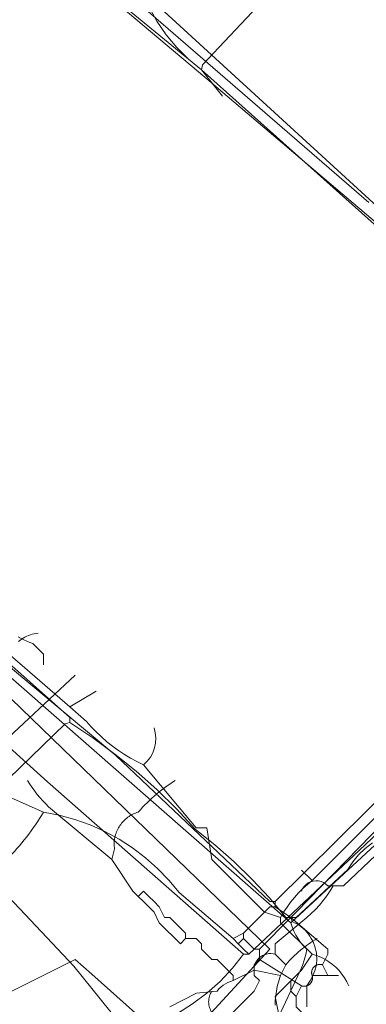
# Model space of a CAD drawing. Header units: inches. Extents: x 158416 to 160804, y 432611 to 437652.
# Tile 33 of 193: x 158608 to 158629, y 433115 to 433177. Entities that reach past the tile are written whole.
import ezdxf

# ---------------------------------------------------------------- set-up
doc = ezdxf.new("R2010")
doc.units = ezdxf.units.IN
doc.header["$MEASUREMENT"] = 0
doc.linetypes.add('COPIER_315', pattern=[0])
doc.linetypes.add('DASHDOT', pattern=[0])
for name, color, linetype in [('4.1-RIOOL-BESTAAND', 251, 'Continuous'), ('4.2-K&L-LAAGSPANNING', 10, 'Continuous'), ('4.2-K&L-LAGEDRUK GAS', 42, 'Continuous'), ('4.2-K&L-SIGNAAL KPN', 94, 'Continuous'), ('4.2-K&L-SIGNAAL UPC', 222, 'Continuous'), ('4.2-K&L-WATERLEIDING', 150, 'Continuous')]:
    doc.layers.add(name, color=color, linetype=linetype)

msp = doc.modelspace()

# ---------------------------------------------------------------- linework, layer by layer
at = {"layer": '4.1-RIOOL-BESTAAND', "linetype": 'COPIER_315', "lineweight": 0, "ltscale": 5}
for p, q in [((158606, 433131), (158611, 433135.667)), ((158624.333, 433117.333), (158623.667, 433118)), ((158624, 433116.667), (158622.333, 433117))]:
    msp.add_line(p, q, dxfattribs=at)
for points in [[(158652.333, 433145, 0), (158610.408, 433183.416, 0)], [(158607.42, 433137.796, 0), (158607.518, 433137.874, 0), (158607.619, 433137.947, 0), (158607.725, 433138.014, 0), (158607.834, 433138.075, 0), (158607.946, 433138.131, 0), (158608.061, 433138.181, 0), (158608.179, 433138.224, 0), (158608.298, 433138.261, 0), (158608.42, 433138.292, 0), (158608.543, 433138.316, 0), (158608.667, 433138.333, 0)], [(158621, 433116.333, 0), (158621, 433116.667, 0), (158620, 433117.667, 0), (158619.667, 433117.667, 0), (158619, 433118.333, 0), (158619, 433118.667, 0), (158618.667, 433119, 0), (158618, 433119, 0), (158617.667, 433118.667, 0), (158616.333, 433120, 0), (158616, 433120.667, 0), (158615.667, 433121, 0), (158615.333, 433121.333, 0), (158615, 433121.667, 0), (158614.667, 433122, 0), (158613.333, 433124, 0), (158609.333, 433127.333, 0), (158609.144, 433127.522, 0), (158608.96, 433127.717, 0), (158608.783, 433127.917, 0), (158608.613, 433128.124, 0), (158608.449, 433128.335, 0), (158608.292, 433128.552, 0), (158608.143, 433128.774, 0), (158608, 433129, 0)], [(158613.333, 433124, 0), (158613.5, 433124.667, 0), (158613.489, 433124.758, 0), (158613.482, 433124.849, 0), (158613.479, 433124.941, 0), (158613.48, 433125.032, 0), (158613.484, 433125.124, 0), (158613.493, 433125.215, 0), (158613.506, 433125.306, 0), (158613.522, 433125.396, 0), (158613.543, 433125.485, 0), (158613.567, 433125.574, 0), (158613.595, 433125.661, 0), (158613.627, 433125.747, 0), (158613.663, 433125.831, 0), (158613.702, 433125.914, 0), (158613.744, 433125.995, 0), (158613.791, 433126.074, 0), (158613.84, 433126.151, 0), (158613.893, 433126.226, 0), (158613.949, 433126.299, 0), (158614.008, 433126.369, 0), (158614.07, 433126.436, 0), (158614.135, 433126.501, 0), (158614.203, 433126.563, 0), (158614.273, 433126.621, 0), (158614.346, 433126.677, 0), (158614.421, 433126.73, 0), (158614.498, 433126.779, 0), (158614.578, 433126.825, 0), (158614.659, 433126.867, 0), (158614.742, 433126.906, 0), (158614.827, 433126.941, 0), (158614.913, 433126.972, 0), (158615, 433127, 0), (158615.137, 433127.153, 0), (158615.277, 433127.304, 0), (158615.42, 433127.452, 0), (158615.565, 433127.597, 0), (158615.714, 433127.739, 0), (158615.864, 433127.879, 0), (158616.018, 433128.016, 0), (158616.174, 433128.15, 0), (158616.333, 433128.28, 0), (158616.494, 433128.408, 0), (158616.657, 433128.533, 0), (158616.823, 433128.654, 0), (158616.991, 433128.773, 0), (158617.161, 433128.888, 0), (158617.333, 433129, 0)], [(158625.333, 433122, 0), (158625.404, 433122.155, 0), (158625.5, 433122.295, 0), (158625.619, 433122.416, 0), (158625.757, 433122.516, 0), (158625.909, 433122.591, 0), (158626.072, 433122.638, 0), (158626.241, 433122.657, 0), (158626.411, 433122.647, 0), (158626.576, 433122.608, 0), (158626.733, 433122.541, 0), (158626.875, 433122.449, 0), (158627, 433122.333, 0), (158628, 433122.333, 0), (158630.033, 433124.267, 0)], [(158618, 433119, 0), (158618, 433119.333, 0), (158617, 433120.333, 0), (158616.667, 433120.333, 0), (158616.333, 433121, 0), (158616, 433121.333, 0), (158615.667, 433121.667, 0), (158615.333, 433122, 0), (158615, 433121.667, 0)], [(158617, 433114.667, 0), (158618.692, 433115.539, 0), (158620, 433115.667, 0), (158620.109, 433115.804, 0), (158620.232, 433115.929, 0), (158620.367, 433116.041, 0), (158620.513, 433116.139, 0), (158620.668, 433116.22, 0), (158620.831, 433116.285, 0), (158621, 433116.333, 0), (158622.333, 433117, 0), (158622.34, 433117.139, 0), (158622.366, 433117.275, 0), (158622.409, 433117.407, 0), (158622.47, 433117.531, 0), (158622.547, 433117.647, 0), (158622.639, 433117.75, 0), (158622.744, 433117.841, 0), (158622.861, 433117.917, 0), (158622.986, 433117.976, 0), (158623.118, 433118.018, 0), (158623.255, 433118.041, 0), (158623.394, 433118.046, 0), (158623.532, 433118.032, 0), (158623.667, 433118, 0), (158623.667, 433118.667, 0), (158625.667, 433120.333, 0), (158625.946, 433120.582, 0), (158626.213, 433120.843, 0), (158626.466, 433121.118, 0), (158626.705, 433121.405, 0), (158626.93, 433121.704, 0), (158627.14, 433122.014, 0), (158627.333, 433122.333, 0)], [(158623.66, 433114.778, 0), (158623.665, 433114.926, 0), (158623.673, 433115.074, 0), (158623.685, 433115.222, 0), (158623.701, 433115.369, 0), (158623.72, 433115.516, 0), (158623.743, 433115.663, 0), (158623.769, 433115.809, 0), (158623.799, 433115.954, 0), (158623.832, 433116.098, 0), (158623.869, 433116.242, 0), (158623.909, 433116.384, 0), (158623.953, 433116.526, 0), (158624, 433116.667, 0), (158624.333, 433117.333, 0), (158624.44, 433117.457, 0), (158624.55, 433117.579, 0), (158624.662, 433117.698, 0), (158624.777, 433117.814, 0), (158624.894, 433117.928, 0), (158625.014, 433118.039, 0), (158625.136, 433118.148, 0), (158625.26, 433118.254, 0), (158625.387, 433118.358, 0), (158625.516, 433118.458, 0), (158625.647, 433118.556, 0), (158625.781, 433118.651, 0), (158625.916, 433118.743, 0), (158626.053, 433118.831, 0), (158626.192, 433118.917, 0), (158626.333, 433119, 0)], [(158628.667, 433110.333, 0), (158620, 433114, 0), (158619.926, 433114.052, 0), (158619.856, 433114.109, 0), (158619.79, 433114.171, 0), (158619.73, 433114.238, 0), (158619.675, 433114.31, 0), (158619.625, 433114.385, 0), (158619.582, 433114.464, 0), (158619.544, 433114.547, 0), (158619.513, 433114.631, 0), (158619.489, 433114.718, 0), (158619.471, 433114.807, 0), (158619.46, 433114.897, 0), (158619.456, 433114.987, 0), (158619.459, 433115.077, 0), (158619.469, 433115.167, 0), (158619.485, 433115.256, 0), (158619.509, 433115.343, 0), (158619.539, 433115.428, 0), (158619.575, 433115.511, 0), (158619.618, 433115.591, 0), (158619.667, 433115.667, 0)]]:
    msp.add_polyline3d(points, dxfattribs=at)
at = {"layer": '4.2-K&L-LAAGSPANNING', "linetype": 'DASHDOT', "lineweight": 0, "ltscale": 2}
msp.add_line((158625.333, 433116), (158622.667, 433117.667), dxfattribs=at)
for points in [[(158634.333, 433160.667, 0), (158619.93, 433172.918, 0), (158619.735, 433173.082, 0), (158612.333, 433179.333, 0)], [(158623.667, 433121.333, 0), (158623.333, 433121.333, 0), (158613.587, 433130.583, 0), (158601.393, 433140.747, 0), (158598.667, 433143, 0), (158597.033, 433144.4, 0), (158596.56, 433144.644, 0), (158596.106, 433144.924, 0), (158595.677, 433145.239, 0), (158595.273, 433145.587, 0), (158592.333, 433148, 0), (158590.333, 433150, 0), (158590.333, 433150.333, 0), (158589.667, 433150.333, 0), (158579.333, 433160.667, 0), (158579, 433161, 0), (158578.667, 433161.667, 0), (158568, 433171, 0), (158567.21, 433171.629, 0), (158566.451, 433172.295, 0), (158565.726, 433172.999, 0), (158565.037, 433173.737, 0)], [(158621, 433119, 0), (158621.667, 433119.333, 0), (158623.333, 433121, 0), (158623.667, 433121, 0), (158623.667, 433121.333, 0), (158633.367, 433130.933, 0), (158633.667, 433131, 0), (158633.667, 433131.333, 0), (158636.333, 433134, 0), (158636.712, 433134.339, 0), (158637.076, 433134.693, 0), (158637.426, 433135.061, 0), (158637.76, 433135.443, 0), (158638.079, 433135.839, 0), (158638.381, 433136.247, 0), (158638.667, 433136.667, 0), (158648.667, 433146.667, 0)], [(158609, 433136.333, 0), (158609, 433137, 0), (158608.333, 433137.667, 0), (158608.143, 433137.744, 0), (158607.955, 433137.825, 0), (158607.768, 433137.909, 0), (158607.583, 433137.998, 0), (158607.4, 433138.091, 0)], [(158621, 433114.333, 0), (158622.333, 433115.667, 0), (158622.667, 433116.333, 0), (158622.333, 433116.667, 0), (158622.333, 433117.333, 0), (158622.667, 433117.667, 0), (158622.667, 433118.333, 0), (158624.667, 433120.333, 0), (158625, 433120.667, 0), (158633.733, 433129.633, 0)], [(158622.667, 433118.333, 0), (158622.333, 433118.333, 0), (158622, 433118, 0), (158621.667, 433118.333, 0), (158621.333, 433118.667, 0), (158621, 433119, 0), (158617.592, 433121.917, 0), (158616.937, 433122.702, 0), (158616.225, 433123.435, 0), (158615.459, 433124.112, 0), (158614.643, 433124.729, 0), (158613.784, 433125.283, 0), (158612.885, 433125.77, 0), (158611.951, 433126.187, 0), (158610.989, 433126.533, 0), (158610.004, 433126.804, 0), (158609, 433127, 0), (158606.967, 433127.9, 0)], [(158605, 433122, 0), (158606.333, 433123.667, 0), (158606.506, 433123.831, 0), (158606.675, 433123.998, 0), (158606.842, 433124.167, 0), (158607.007, 433124.339, 0), (158607.168, 433124.514, 0), (158607.327, 433124.691, 0), (158607.483, 433124.871, 0), (158607.636, 433125.053, 0), (158607.786, 433125.238, 0), (158607.933, 433125.425, 0), (158608.077, 433125.614, 0), (158608.219, 433125.806, 0), (158608.357, 433126, 0), (158608.492, 433126.196, 0), (158608.624, 433126.394, 0), (158608.752, 433126.594, 0), (158608.878, 433126.796, 0), (158609, 433127, 0)], [(158627, 433116.667, 0), (158626.667, 433117.333, 0), (158627, 433118, 0), (158627, 433118.333, 0), (158624.667, 433120.333, 0), (158623.667, 433121, 0)], [(158621.333, 433118.667, 0), (158621.667, 433119, 0), (158621.667, 433119.333, 0)], [(158622.333, 433118.333, 0), (158622, 433118.667, 0), (158621.667, 433119, 0)], [(158617, 433112, 0), (158617, 433112.333, 0), (158612.06, 433116.747, 0), (158611, 433117.667, 0), (158603, 433113.667, 0), (158601, 433112.667, 0), (158600.667, 433112.333, 0)], [(158625, 433115.333, 0), (158625.333, 433116, 0), (158625.361, 433115.992, 0), (158625.39, 433115.985, 0), (158625.418, 433115.979, 0), (158625.447, 433115.976, 0), (158625.476, 433115.974, 0), (158625.505, 433115.973, 0), (158625.535, 433115.974, 0), (158625.564, 433115.977, 0), (158625.593, 433115.981, 0), (158625.621, 433115.987, 0), (158625.649, 433115.995, 0), (158625.677, 433116.004, 0), (158625.704, 433116.014, 0), (158625.731, 433116.026, 0), (158625.757, 433116.04, 0), (158625.782, 433116.055, 0), (158625.806, 433116.071, 0), (158625.829, 433116.088, 0), (158625.852, 433116.107, 0), (158625.873, 433116.127, 0), (158625.893, 433116.149, 0), (158625.912, 433116.171, 0), (158625.929, 433116.194, 0), (158625.945, 433116.218, 0), (158625.96, 433116.243, 0), (158625.974, 433116.269, 0), (158625.986, 433116.296, 0), (158625.997, 433116.323, 0), (158626.006, 433116.351, 0), (158626.013, 433116.379, 0), (158626.019, 433116.407, 0), (158626.023, 433116.436, 0), (158626.026, 433116.465, 0), (158626.027, 433116.495, 0), (158626.027, 433116.524, 0), (158626.025, 433116.553, 0), (158626.021, 433116.582, 0), (158626.015, 433116.61, 0), (158626.009, 433116.639, 0), (158626, 433116.667, 0), (158625.992, 433116.695, 0), (158625.985, 433116.723, 0), (158625.979, 433116.752, 0), (158625.976, 433116.781, 0), (158625.974, 433116.81, 0), (158625.973, 433116.839, 0), (158625.974, 433116.868, 0), (158625.977, 433116.897, 0), (158625.981, 433116.926, 0), (158625.987, 433116.954, 0), (158625.995, 433116.983, 0), (158626.004, 433117.01, 0), (158626.014, 433117.038, 0), (158626.026, 433117.064, 0), (158626.04, 433117.09, 0), (158626.055, 433117.115, 0), (158626.071, 433117.139, 0), (158626.089, 433117.162, 0), (158626.107, 433117.185, 0), (158626.127, 433117.206, 0), (158626.149, 433117.226, 0), (158626.171, 433117.245, 0), (158626.194, 433117.262, 0), (158626.218, 433117.279, 0), (158626.243, 433117.294, 0), (158626.269, 433117.307, 0), (158626.296, 433117.319, 0), (158626.323, 433117.33, 0), (158626.351, 433117.339, 0), (158626.379, 433117.346, 0), (158626.408, 433117.352, 0), (158626.436, 433117.356, 0), (158626.465, 433117.359, 0), (158626.495, 433117.36, 0), (158626.524, 433117.36, 0), (158626.553, 433117.358, 0), (158626.582, 433117.354, 0), (158626.61, 433117.349, 0), (158626.639, 433117.342, 0), (158626.667, 433117.333, 0)], [(158625.667, 433114, 0), (158625, 433114.667, 0), (158625, 433115.333, 0), (158624.667, 433115.667, 0), (158624.667, 433116.333, 0)], [(158626, 433116.667, 0), (158627, 433116.667, 0), (158627.667, 433116.667, 0)]]:
    msp.add_polyline3d(points, dxfattribs=at)
at = {"layer": '4.2-K&L-LAGEDRUK GAS', "linetype": 'Continuous', "lineweight": 0, "ltscale": 15}
for points in [[(158629.602, 433165.586, 0), (158611.727, 433181.08, 0)], [(158562, 433176.333, 0), (158610.667, 433133, 0), (158610.667, 433132.667, 0), (158612.12, 433131.708, 0), (158613.525, 433130.679, 0), (158614.879, 433129.583, 0), (158616.177, 433128.422, 0), (158617.417, 433127.199, 0), (158618.596, 433125.918, 0), (158619.855, 433124.921, 0), (158621.061, 433123.862, 0), (158622.212, 433122.742, 0), (158623.303, 433121.565, 0), (158624.333, 433120.333, 0), (158625, 433120.333, 0), (158628.267, 433123.367, 0), (158628.578, 433123.855, 0), (158628.947, 433124.301, 0), (158629.366, 433124.701, 0), (158629.831, 433125.046, 0)], [(158595.333, 433118, 0), (158610.367, 433132.6, 0), (158610.667, 433132.667, 0)], [(158625.667, 433114.667, 0), (158625.667, 433116, 0), (158625.9, 433116.367, 0), (158625.983, 433116.507, 0), (158626.057, 433116.653, 0), (158626.122, 433116.803, 0), (158626.177, 433116.957, 0), (158626.222, 433117.114, 0), (158626.256, 433117.273, 0), (158626.28, 433117.435, 0), (158626.294, 433117.598, 0), (158626.298, 433117.761, 0), (158626.29, 433117.924, 0), (158626.273, 433118.087, 0), (158626.245, 433118.247, 0), (158626.206, 433118.406, 0), (158626.158, 433118.562, 0), (158626.099, 433118.715, 0), (158626.031, 433118.863, 0), (158625.954, 433119.007, 0), (158625.867, 433119.145, 0), (158625.772, 433119.278, 0), (158625.668, 433119.404, 0), (158625.556, 433119.524, 0), (158625.437, 433119.635, 0), (158625.311, 433119.739, 0), (158625.179, 433119.835, 0), (158625.041, 433119.922, 0), (158624.897, 433120, 0), (158624.749, 433120.068, 0), (158624.667, 433120.333, 0)]]:
    msp.add_polyline3d(points, dxfattribs=at)
at = {"layer": '4.2-K&L-SIGNAAL KPN', "linetype": 'Continuous', "lineweight": 0, "ltscale": 1.75}
for points in [[(158620.333, 433172.333, 0), (158619, 433174, 0), (158605.273, 433185.253, 0), (158590.949, 433194.257, 0), (158585.633, 433197.267, 0), (158568.06, 433207.413, 0), (158534.633, 433230.6, 0), (158534.333, 433230.667, 0)], [(158625.667, 433181.333, 0), (158619.067, 433174.3, 0), (158619, 433174, 0)], [(158622, 433110, 0), (158625.1, 433116.633, 0), (158625.258, 433116.957, 0), (158625.394, 433117.29, 0), (158625.508, 433117.632, 0), (158625.599, 433117.98, 0), (158625.667, 433118.333, 0), (158625.463, 433118.529, 0), (158625.278, 433118.741, 0), (158625.112, 433118.97, 0), (158624.967, 433119.211, 0), (158624.844, 433119.465, 0), (158624.743, 433119.729, 0), (158624.667, 433120, 0), (158603.333, 433138.667, 0)], [(158619.333, 433114, 0), (158623.333, 433118.333, 0), (158603, 433138, 0)], [(158624.667, 433120, 0), (158633.333, 433128, 0)]]:
    msp.add_polyline3d(points, dxfattribs=at)
at = {"layer": '4.2-K&L-SIGNAAL UPC', "linetype": 'Continuous', "lineweight": 0, "ltscale": 1.75}
for p, q in [((158610.667, 433133.667), (158612.333, 433134.667)), ((158626, 433122.667), (158625.333, 433123.333))]:
    msp.add_line(p, q, dxfattribs=at)
for points in [[(158624, 433120.333, 0), (158624.2, 433120.664, 0), (158624.415, 433120.985, 0), (158624.645, 433121.296, 0), (158624.889, 433121.595, 0), (158625.148, 433121.882, 0), (158625.419, 433122.157, 0), (158625.704, 433122.419, 0), (158626, 433122.667, 0), (158644.333, 433141, 0), (158644.433, 433141.633, 0), (158645.667, 433143, 0), (158649.333, 433146.333, 0), (158651, 433147.333, 0)], [(158628.333, 433116, 0), (158628.208, 433116.261, 0), (158628.062, 433116.51, 0), (158627.895, 433116.747, 0), (158627.71, 433116.969, 0), (158627.507, 433117.175, 0), (158627.287, 433117.363, 0), (158627.053, 433117.532, 0), (158626.805, 433117.682, 0), (158626.546, 433117.81, 0), (158626.277, 433117.916, 0), (158626, 433118, 0), (158624, 433120, 0), (158624, 433120.333, 0), (158623, 433120.667, 0), (158619.667, 433124, 0), (158619.333, 433126, 0), (158618.667, 433126, 0), (158615.333, 433130, 0), (158614.922, 433130.199, 0), (158614.52, 433130.417, 0), (158614.128, 433130.652, 0), (158613.747, 433130.904, 0), (158613.377, 433131.173, 0), (158613.02, 433131.458, 0), (158612.675, 433131.758, 0), (158612.345, 433132.074, 0), (158612.028, 433132.403, 0), (158611.727, 433132.747, 0), (158610.667, 433133.667, 0), (158598.333, 433144.333, 0)], [(158626, 433118, 0), (158625.333, 433117, 0), (158623.667, 433115.333, 0), (158624, 433113.667, 0), (158626.667, 433112.667, 0), (158627.191, 433112.529, 0), (158627.711, 433112.375, 0), (158628.226, 433112.203, 0), (158628.735, 433112.015, 0), (158629.237, 433111.811, 0), (158629.732, 433111.59, 0)]]:
    msp.add_polyline3d(points, dxfattribs=at)
msp.add_arc((158613.978, 433131.649), 2.135, 309.41823, 18.68266, dxfattribs=at)
at = {"layer": '4.2-K&L-WATERLEIDING', "linetype": 'Continuous', "lineweight": 0, "ltscale": 2}
for points in [[(158621.667, 433118, 0), (158609.258, 433128.917, 0), (158588.414, 433147.75, 0), (158548.928, 433185.584, 0), (158548.667, 433185.667, 0), (158548.333, 433186, 0), (158548, 433186.333, 0), (158547.667, 433186.667, 0), (158547.333, 433187, 0), (158547, 433187.333, 0), (158546.667, 433187.667, 0), (158546.333, 433188, 0), (158546, 433188.333, 0), (158545.667, 433188.667, 0), (158545.333, 433189, 0), (158544.667, 433189.333, 0)], [(158614.333, 433113, 0), (158610.917, 433117.255, 0), (158605.417, 433123.079, 0), (158604.51, 433124.003, 0), (158603.67, 433124.988, 0), (158602.899, 433126.028, 0), (158602.203, 433127.119, 0), (158601.584, 433128.256, 0), (158549.417, 433183.745, 0)], [(158650.667, 433145.667, 0), (158623.744, 433169.75, 0), (158619, 433174, 0), (158618.185, 433174.664, 0), (158617.438, 433175.403, 0), (158616.765, 433176.211, 0), (158616.173, 433177.079, 0), (158615.667, 433178, 0)], [(158617.478, 433114.259, 0), (158618.44, 433114.855, 0), (158619.346, 433115.533, 0), (158620.19, 433116.287, 0), (158620.966, 433117.111, 0), (158621.667, 433118, 0), (158622, 433118, 0), (158629.367, 433124.933, 0), (158650, 433144.667, 0)]]:
    msp.add_polyline3d(points, dxfattribs=at)

doc.saveas('drawing.dxf')
